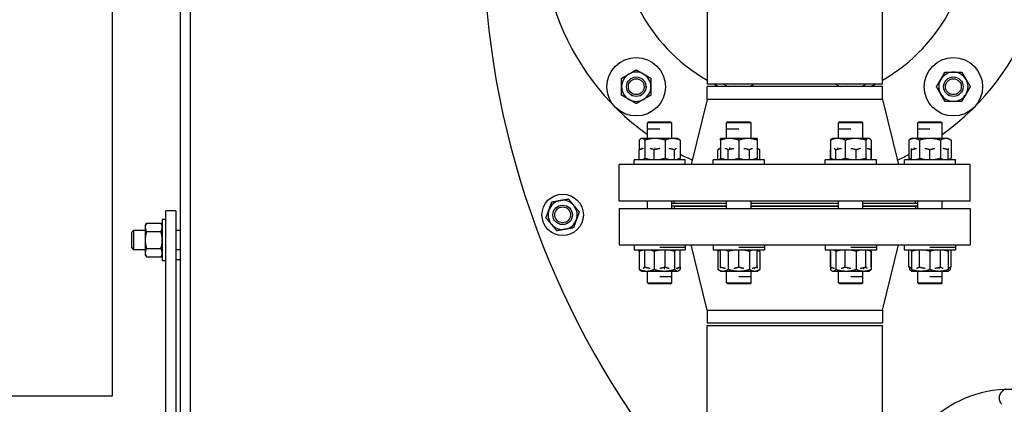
# Model space of a CAD drawing. Header units: inches. Extents: x 24 to 1128, y -58 to 748.
# Tile 83 of 256: x 170 to 195, y 224 to 234. Entities that reach past the tile are written whole.
import ezdxf

# ---------------------------------------------------------------- set-up
doc = ezdxf.new("R2010")
doc.units = ezdxf.units.IN
doc.header["$LTSCALE"] = 32
doc.header["$MEASUREMENT"] = 0
doc.layers.add('Visible (ANSI)', color=7, linetype='Continuous', lineweight=30)

msp = doc.modelspace()

# ---------------------------------------------------------------- linework, layer by layer
at = {"layer": 'Visible (ANSI)'}
for p, q in [((174.09967, 211.93367), (174.09967, 266.29617)), ((174.34967, 266.29617), (174.34967, 211.93367)), ((172.34967, 238.51492), (172.34967, 224.54617)), ((187.59967, 236.54617), (187.59967, 232.54617)), ((192.09967, 232.54617), (192.09967, 236.54617)), ((192.09967, 232.54617), (187.59967, 232.54617)), ((192.09967, 232.48367), (187.59967, 232.48367)), ((187.59967, 232.157), (187.59967, 232.48367)), ((192.09967, 232.157), (192.09967, 232.48367)), ((187.59967, 232.157), (187.19467, 230.48367)), ((192.09967, 232.157), (187.59967, 232.157)), ((192.09967, 232.157), (192.50467, 230.48367)), ((186.10392, 231.58367), (186.07262, 231.55237)), ((186.69762, 231.55237), (186.07262, 231.55237)), ((186.07262, 231.38966), (186.07262, 231.55237)), ((186.10392, 231.58367), (186.66632, 231.58367)), ((186.66632, 231.58367), (186.69762, 231.55237)), ((186.69762, 231.15267), (186.69762, 231.55237)), ((188.13341, 231.58367), (188.10211, 231.55237)), ((188.72711, 231.55237), (188.10211, 231.55237)), ((188.10211, 231.38966), (188.10211, 231.55237)), ((188.13341, 231.58367), (188.69581, 231.58367)), ((188.69581, 231.58367), (188.72711, 231.55237)), ((188.72711, 231.15267), (188.72711, 231.55237)), ((191.00353, 231.58367), (190.97223, 231.55237)), ((191.59723, 231.55237), (190.97223, 231.55237)), ((190.97223, 231.38966), (190.97223, 231.55237)), ((191.00353, 231.58367), (191.56593, 231.58367)), ((191.56593, 231.58367), (191.59723, 231.55237)), ((191.59723, 231.15267), (191.59723, 231.55237)), ((193.03302, 231.58367), (193.00172, 231.55237)), ((193.62672, 231.55237), (193.00172, 231.55237)), ((193.00172, 231.38966), (193.00172, 231.55237)), ((193.03302, 231.58367), (193.59542, 231.58367)), ((193.59542, 231.58367), (193.62672, 231.55237)), ((193.62672, 231.15267), (193.62672, 231.55237)), ((186.07262, 231.38966), (186.07233, 231.38937)), ((186.38498, 231.38937), (186.07233, 231.38937)), ((186.07233, 231.15267), (186.07233, 231.38937)), ((188.10211, 231.38966), (188.10181, 231.38937)), ((188.41446, 231.38937), (188.10181, 231.38937)), ((188.10181, 231.15267), (188.10181, 231.38937)), ((190.97223, 231.38966), (190.97194, 231.38937)), ((191.28459, 231.38937), (190.97194, 231.38937)), ((190.97194, 231.15267), (190.97194, 231.38937)), ((193.00172, 231.38966), (193.00142, 231.38937)), ((193.31407, 231.38937), (193.00142, 231.38937)), ((193.00142, 231.15267), (193.00142, 231.38937)), ((185.8623, 231.1108), (185.8623, 230.86063)), ((185.91637, 231.15267), (185.89984, 231.14312)), ((185.93235, 231.15267), (185.91637, 231.15267)), ((186.2638, 231.15267), (185.93235, 231.15267)), ((186.00239, 231.1108), (186.00239, 230.64754)), ((186.71658, 231.15267), (186.2638, 231.15267)), ((186.52521, 231.1108), (186.52521, 230.64754)), ((186.85387, 231.15267), (186.71658, 231.15267)), ((186.85387, 231.15267), (186.87041, 231.14312)), ((186.90795, 231.1108), (186.90795, 230.64754)), ((188.18023, 231.15267), (187.94586, 231.15267)), ((187.94586, 231.1108), (187.94586, 230.64754)), ((188.64898, 231.15267), (188.18023, 231.15267)), ((188.41461, 231.1108), (188.41461, 230.64754)), ((188.88336, 231.15267), (188.64898, 231.15267)), ((188.88336, 231.1108), (188.88336, 230.64754)), ((190.76191, 231.1108), (190.76191, 230.64754)), ((190.81598, 231.15267), (190.79945, 231.14312)), ((190.95328, 231.15267), (190.81598, 231.15267)), ((191.40606, 231.15267), (190.95328, 231.15267)), ((191.14464, 231.1108), (191.14464, 230.64754)), ((191.73751, 231.15267), (191.40606, 231.15267)), ((191.66747, 231.1108), (191.66747, 230.64754)), ((191.75348, 231.15267), (191.73751, 231.15267)), ((191.75348, 231.15267), (191.77002, 231.14312)), ((191.80756, 231.1108), (191.80756, 230.64754)), ((192.84547, 231.15267), (192.77295, 231.1108)), ((192.77295, 231.1108), (192.77295, 230.64754)), ((192.90827, 231.15267), (192.84547, 231.15267)), ((193.31422, 231.15267), (192.90827, 231.15267)), ((193.04359, 231.1108), (193.04359, 230.64754)), ((193.72017, 231.15267), (193.31422, 231.15267)), ((193.58485, 231.1108), (193.58485, 230.64754)), ((193.78297, 231.15267), (193.72017, 231.15267)), ((193.78297, 231.15267), (193.85549, 231.1108)), ((193.85549, 231.1108), (193.85549, 230.64754)), ((185.86201, 230.60567), (185.86201, 230.8603)), ((185.89984, 230.89279), (185.89954, 230.89262)), ((185.93656, 230.90217), (185.92809, 230.90217)), ((186.24474, 230.60567), (186.24474, 230.8603)), ((186.2717, 230.90217), (186.25535, 230.90217)), ((186.76756, 230.60567), (186.76756, 230.8603)), ((187.94556, 230.90217), (187.87305, 230.8603)), ((187.87305, 230.60567), (187.87305, 230.8603)), ((187.94586, 230.90217), (187.94556, 230.90217)), ((188.14368, 230.60567), (188.14368, 230.8603)), ((188.1902, 230.90217), (188.16982, 230.90217)), ((188.68495, 230.60567), (188.68495, 230.8603)), ((188.88336, 230.902), (188.95558, 230.8603)), ((188.95558, 230.60567), (188.95558, 230.8603)), ((190.76162, 230.60567), (190.76162, 230.8603)), ((190.90171, 230.60567), (190.90171, 230.8603)), ((190.96302, 230.90217), (190.94324, 230.90217)), ((191.42453, 230.60567), (191.42453, 230.8603)), ((191.80726, 230.60567), (191.80726, 230.8603)), ((192.84517, 230.60567), (192.84517, 230.8603)), ((192.91594, 230.90217), (192.90046, 230.90217)), ((193.31392, 230.60567), (193.31392, 230.8603)), ((193.78267, 230.60567), (193.78267, 230.8603)), ((187.04137, 230.60567), (185.72887, 230.60567)), ((185.72887, 230.48367), (185.72887, 230.60567)), ((186.87011, 230.61505), (186.87041, 230.61522)), ((186.90765, 230.60567), (186.90765, 230.64721)), ((187.04137, 230.48367), (187.04137, 230.60567)), ((189.07086, 230.60567), (187.75836, 230.60567)), ((187.75836, 230.48367), (187.75836, 230.60567)), ((189.07086, 230.48367), (189.07086, 230.60567)), ((191.94098, 230.60567), (190.62848, 230.60567)), ((190.62848, 230.48367), (190.62848, 230.60567)), ((191.94098, 230.48367), (191.94098, 230.60567)), ((193.97047, 230.60567), (192.65797, 230.60567)), ((192.65797, 230.48367), (192.65797, 230.60567)), ((192.84517, 230.60584), (192.77295, 230.64754)), ((192.7911, 230.60567), (192.7911, 230.63706)), ((193.78297, 230.60567), (193.85549, 230.64754)), ((193.83675, 230.60567), (193.83675, 230.63672)), ((193.97047, 230.48367), (193.97047, 230.60567)), ((194.34967, 230.48367), (185.34967, 230.48367)), ((185.34967, 229.54367), (185.34967, 230.48367)), ((194.34967, 229.54367), (194.34967, 230.48367)), ((194.34967, 229.54367), (185.34967, 229.54367)), ((186.07233, 229.36067), (186.07233, 229.54367)), ((186.69762, 229.36067), (186.69762, 229.54367)), ((186.75467, 229.48367), (186.75467, 229.54367)), ((188.10181, 229.36067), (188.10181, 229.54367)), ((188.72711, 229.36067), (188.72711, 229.54367)), ((190.97194, 229.36067), (190.97194, 229.54367)), ((191.59723, 229.36067), (191.59723, 229.54367)), ((192.94467, 229.48367), (192.94467, 229.54367)), ((193.00142, 229.36067), (193.00142, 229.54367)), ((193.62672, 229.36067), (193.62672, 229.54367)), ((173.97467, 229.29617), (173.72467, 229.29617)), ((173.72467, 220.22492), (173.72467, 229.29617)), ((173.97467, 229.29617), (173.97467, 220.22492)), ((185.34938, 229.36067), (194.34938, 229.36067)), ((185.34938, 229.36067), (185.34938, 228.42067)), ((188.10181, 229.48367), (186.69762, 229.48367)), ((186.69762, 229.42117), (188.10181, 229.42117)), ((186.75438, 229.42067), (188.10181, 229.42067)), ((186.75438, 229.42067), (186.75438, 229.36067)), ((190.97194, 229.48367), (188.72711, 229.48367)), ((188.72711, 229.42117), (190.97194, 229.42117)), ((188.72711, 229.42067), (190.97194, 229.42067)), ((193.00142, 229.48367), (191.59723, 229.48367)), ((191.59723, 229.42117), (193.00142, 229.42117)), ((191.59723, 229.42067), (192.94438, 229.42067)), ((192.94438, 229.42067), (192.94438, 229.36067)), ((194.34938, 229.36067), (194.34938, 228.42067)), ((173.63087, 229.07742), (173.63087, 228.01492)), ((173.72467, 229.07742), (173.63087, 229.07742)), ((172.84967, 228.74898), (172.89544, 228.79617)), ((172.84967, 228.34336), (172.84967, 228.74898)), ((172.89544, 228.79617), (172.89544, 228.29617)), ((173.19287, 228.79617), (172.89544, 228.79617)), ((173.19287, 228.92117), (173.22637, 228.97918)), ((173.19287, 228.92117), (173.19287, 228.87093)), ((173.19287, 228.87093), (173.19287, 228.54617)), ((173.22637, 228.97918), (173.59738, 228.97918)), ((173.22637, 228.76268), (173.59738, 228.76268)), ((173.63087, 228.92117), (173.59738, 228.97918)), ((174.09967, 228.79617), (173.97467, 228.79617)), ((173.19287, 228.54617), (173.19287, 228.22141)), ((172.84967, 228.34336), (172.89544, 228.29617)), ((173.19287, 228.29617), (172.89544, 228.29617)), ((173.22637, 228.32966), (173.59738, 228.32966)), ((174.09967, 228.29617), (173.97467, 228.29617)), ((185.34938, 228.42067), (194.34938, 228.42067)), ((185.72858, 228.42067), (185.72858, 228.29867)), ((185.72858, 228.29867), (187.04108, 228.29867)), ((185.86201, 228.2568), (185.86201, 227.79354)), ((185.8623, 228.25713), (185.8623, 228.29867)), ((185.89984, 228.28929), (185.89954, 228.28912)), ((186.00239, 227.85654), (186.00239, 228.29867)), ((186.24474, 228.2568), (186.24474, 227.79354)), ((186.38498, 228.36167), (187.04137, 228.36167)), ((186.52521, 227.85654), (186.52521, 228.29867)), ((186.76756, 228.2568), (186.76756, 227.79354)), ((186.90795, 227.85654), (186.90795, 228.29867)), ((187.04108, 228.36167), (187.04108, 228.29867)), ((187.04137, 228.42067), (187.04137, 228.36167)), ((187.59938, 226.74734), (187.19438, 228.42067)), ((187.75806, 228.42067), (187.75806, 228.29867)), ((187.75806, 228.29867), (189.07056, 228.29867)), ((187.94556, 228.29867), (187.87305, 228.2568)), ((187.87305, 228.2568), (187.87305, 227.79354)), ((187.94586, 227.85654), (187.94586, 228.29867)), ((188.14368, 228.2568), (188.14368, 227.79354)), ((188.41461, 228.36167), (189.07086, 228.36167)), ((188.41461, 227.85654), (188.41461, 228.29867)), ((188.68495, 228.2568), (188.68495, 227.79354)), ((188.88336, 227.85654), (188.88336, 228.29867)), ((188.88336, 228.2985), (188.95558, 228.2568)), ((188.95558, 228.2568), (188.95558, 227.79354)), ((189.07056, 228.36167), (189.07056, 228.29867)), ((189.07086, 228.42067), (189.07086, 228.36167)), ((190.62819, 228.42067), (190.62819, 228.29867)), ((190.62819, 228.29867), (191.94069, 228.29867)), ((190.76162, 228.2568), (190.76162, 227.79354)), ((190.76191, 227.85654), (190.76191, 228.29867)), ((190.90171, 228.2568), (190.90171, 227.79354)), ((191.14464, 227.85654), (191.14464, 228.29867)), ((191.28459, 228.36167), (191.94098, 228.36167)), ((191.42453, 228.2568), (191.42453, 227.79354)), ((191.66747, 227.85654), (191.66747, 228.29867)), ((191.80726, 228.2568), (191.80726, 227.79354)), ((191.80756, 227.85654), (191.80756, 228.29867)), ((191.94069, 228.36167), (191.94069, 228.29867)), ((191.94098, 228.42067), (191.94098, 228.36167)), ((192.09938, 226.74734), (192.50438, 228.42067)), ((192.65767, 228.42067), (192.65767, 228.29867)), ((192.65767, 228.29867), (193.97017, 228.29867)), ((192.77295, 227.85654), (192.77295, 228.29867)), ((192.84517, 228.2568), (192.84517, 227.79354)), ((193.04359, 227.85654), (193.04359, 228.29867)), ((193.31392, 228.2568), (193.31392, 227.79354)), ((193.31407, 228.36167), (193.97047, 228.36167)), ((193.58485, 227.85654), (193.58485, 228.29867)), ((193.78267, 228.2568), (193.78267, 227.79354)), ((193.85549, 227.85654), (193.85549, 228.29867)), ((193.97017, 228.36167), (193.97017, 228.29867)), ((193.97047, 228.42067), (193.97047, 228.36167)), ((173.19287, 228.22141), (173.19287, 228.17117)), ((173.19287, 228.17117), (173.22637, 228.11316)), ((173.22637, 228.11316), (173.59738, 228.11316)), ((173.63087, 228.17117), (173.59738, 228.11316)), ((173.72467, 228.01492), (173.63087, 228.01492)), ((173.97467, 228.04617), (174.09967, 228.04617)), ((185.91608, 227.75167), (185.89954, 227.76122)), ((185.91608, 227.75167), (186.05337, 227.75167)), ((186.05337, 227.75167), (186.50615, 227.75167)), ((186.07233, 227.45197), (186.07233, 227.75167)), ((186.49825, 227.81467), (186.5146, 227.81467)), ((186.50615, 227.75167), (186.83761, 227.75167)), ((186.69762, 227.61497), (186.69762, 227.75167)), ((186.83339, 227.81467), (186.84186, 227.81467)), ((186.83761, 227.75167), (186.85358, 227.75167)), ((186.85358, 227.75167), (186.87011, 227.76122)), ((186.87011, 227.82405), (186.87041, 227.82422)), ((186.90765, 227.85621), (186.90765, 227.79354)), ((187.94556, 227.75167), (187.87305, 227.79354)), ((187.94556, 227.75167), (188.00836, 227.75167)), ((188.00836, 227.75167), (188.41431, 227.75167)), ((188.10181, 227.45197), (188.10181, 227.75167)), ((188.41431, 227.75167), (188.82026, 227.75167)), ((188.72711, 227.61497), (188.72711, 227.75167)), ((188.8126, 227.81467), (188.82808, 227.81467)), ((188.82026, 227.75167), (188.88306, 227.75167)), ((188.88306, 227.75167), (188.95558, 227.79354)), ((190.81569, 227.75167), (190.79915, 227.76122)), ((190.81569, 227.75167), (190.83166, 227.75167)), ((190.83166, 227.75167), (191.16312, 227.75167)), ((190.97194, 227.45197), (190.97194, 227.75167)), ((191.16312, 227.75167), (191.6159, 227.75167)), ((191.59723, 227.61497), (191.59723, 227.75167)), ((191.60615, 227.81467), (191.62594, 227.81467)), ((191.6159, 227.75167), (191.75319, 227.75167)), ((191.75319, 227.75167), (191.76972, 227.76122)), ((192.84517, 227.81484), (192.77295, 227.85654)), ((192.7911, 227.84606), (192.7911, 227.79354)), ((192.84517, 227.75167), (192.82864, 227.76122)), ((192.84517, 227.75167), (193.07955, 227.75167)), ((193.00142, 227.45197), (193.00142, 227.75167)), ((193.07955, 227.75167), (193.5483, 227.75167)), ((193.53833, 227.81467), (193.55871, 227.81467)), ((193.5483, 227.75167), (193.78267, 227.75167)), ((193.62672, 227.61497), (193.62672, 227.75167)), ((193.78267, 227.81467), (193.78297, 227.81467)), ((193.78267, 227.75167), (193.79921, 227.76122)), ((193.78297, 227.81467), (193.85549, 227.85654)), ((193.83675, 227.84572), (193.83675, 227.79354)), ((186.38498, 227.61497), (186.69762, 227.61497)), ((186.69733, 227.61467), (186.69762, 227.61497)), ((186.69733, 227.45197), (186.69733, 227.61467)), ((188.41446, 227.61497), (188.72711, 227.61497)), ((188.72681, 227.61467), (188.72711, 227.61497)), ((188.72681, 227.45197), (188.72681, 227.61467)), ((191.28459, 227.61497), (191.59723, 227.61497)), ((191.59694, 227.61467), (191.59723, 227.61497)), ((191.59694, 227.45197), (191.59694, 227.61467)), ((193.31407, 227.61497), (193.62672, 227.61497)), ((193.62642, 227.61467), (193.62672, 227.61497)), ((193.62642, 227.45197), (193.62642, 227.61467)), ((186.07233, 227.45197), (186.69733, 227.45197)), ((186.10363, 227.42067), (186.07233, 227.45197)), ((186.66603, 227.42067), (186.10363, 227.42067)), ((186.66603, 227.42067), (186.69733, 227.45197)), ((188.10181, 227.45197), (188.72681, 227.45197)), ((188.13311, 227.42067), (188.10181, 227.45197)), ((188.69551, 227.42067), (188.13311, 227.42067)), ((188.69551, 227.42067), (188.72681, 227.45197)), ((190.97194, 227.45197), (191.59694, 227.45197)), ((191.00324, 227.42067), (190.97194, 227.45197)), ((191.56564, 227.42067), (191.00324, 227.42067)), ((191.56564, 227.42067), (191.59694, 227.45197)), ((193.00142, 227.45197), (193.62642, 227.45197)), ((193.03272, 227.42067), (193.00142, 227.45197)), ((193.59512, 227.42067), (193.03272, 227.42067)), ((193.59512, 227.42067), (193.62642, 227.45197)), ((187.59938, 226.74734), (192.09938, 226.74734)), ((187.59938, 226.74734), (187.59938, 226.42067)), ((192.09938, 226.74734), (192.09938, 226.42067)), ((187.59938, 226.42067), (192.09938, 226.42067)), ((187.59938, 226.35817), (192.09938, 226.35817)), ((187.59938, 204.42117), (187.59938, 226.35817)), ((192.09938, 221.181), (192.09938, 226.35817)), ((172.34967, 224.54617), (154.96541, 224.54617))]:
    msp.add_line(p, q, dxfattribs=at)
for centre, radius in [((185.78381, 232.48031), 0.75), ((193.91554, 232.48031), 0.75), ((185.78381, 232.48031), 0.25014), ((185.78381, 232.48031), 0.25), ((185.78381, 232.48031), 0.20281), ((193.91554, 232.48031), 0.25014), ((193.91554, 232.48031), 0.25), ((193.91554, 232.48031), 0.20281), ((183.89628, 229.19274), 0.53125), ((183.89628, 229.19274), 0.25014), ((183.89628, 229.19274), 0.25), ((183.89628, 229.19274), 0.20281)]:
    msp.add_circle(centre, radius, dxfattribs=at)
for centre, radius, start, end in [((204.09967, 236.54617), 22.25, 3.136973, 222.13328), ((189.84967, 236.54617), 6.5, 95.918499, 234.469956), ((189.84967, 236.54617), 6.5, 305.526846, 84.081501), ((189.84967, 236.54617), 4.5, 108.363804, 240), ((189.84967, 236.54617), 4.5, 300, 71.636196), ((185.78381, 232.48031), 0.375, 120, 180), ((185.78381, 232.48031), 0.375, 60, 120), ((185.78381, 232.48031), 0.375, 0, 60), ((193.91554, 232.48031), 0.375, 90, 150), ((193.91554, 232.48031), 0.375, 30, 90), ((189.84967, 236.54617), 4.5, 242.733956, 244.525631), ((188.41461, 233.08162), 0.65625, 234.679073, 245.666787), ((188.41461, 233.08162), 0.65625, 294.333213, 305.320927), ((191.28473, 233.08162), 0.65625, 234.679073, 245.666787), ((191.28473, 233.08162), 0.65625, 294.333213, 305.320927), ((189.84967, 236.54617), 4.5, 295.474369, 297.266044), ((193.91554, 232.48031), 0.375, 150, 210), ((193.91554, 232.48031), 0.375, 330, 30), ((185.78381, 232.48031), 0.375, 180, 240), ((185.78381, 232.48031), 0.375, 300, 0), ((193.91554, 232.48031), 0.375, 210, 270), ((193.91554, 232.48031), 0.375, 270, 330), ((185.78381, 232.48031), 0.375, 240, 300), ((189.84967, 236.54617), 6.5, 243.091104, 246.16467), ((189.84967, 236.54617), 6.5, 293.83533, 296.726731), ((183.89628, 229.19274), 0.375, 100, 160), ((183.89628, 229.19274), 0.375, 40, 100), ((183.89628, 229.19274), 0.375, 160, 220), ((183.89628, 229.19274), 0.375, 340, 40), ((183.89628, 229.19274), 0.375, 280, 340), ((183.89628, 229.19274), 0.375, 220, 280), ((195.34717, 221.80867), 2.90625, 92.481484, 185.606017), ((195.34717, 221.80867), 2.90625, 87.518516, 92.481484)]:
    msp.add_arc(centre, radius, start, end, dxfattribs=at)
for points, weights in [([(185.40881, 232.69681), (185.50929, 232.75482), (185.59631, 232.80507)], [1, 1.0379548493, 1]), ([(185.59631, 232.80507), (185.68333, 232.85531), (185.78381, 232.91332)], [1, 1.0379548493, 1]), ([(185.78381, 232.91332), (185.88429, 232.85531), (185.97131, 232.80507)], [1, 1.0379548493, 1]), ([(185.97131, 232.80507), (186.05833, 232.75482), (186.15881, 232.69681)], [1, 1.0379548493, 1]), ([(193.59078, 232.66781), (193.64102, 232.75482), (193.69903, 232.85531)], [1, 1.0379548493, 1]), ([(193.69903, 232.85531), (193.81505, 232.85531), (193.91554, 232.85531)], [1, 1.0379548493, 1]), ([(193.91554, 232.85531), (194.01602, 232.85531), (194.13204, 232.85531)], [1, 1.0379548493, 1]), ([(194.13204, 232.85531), (194.19005, 232.75482), (194.2403, 232.66781)], [1, 1.0379548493, 1]), ([(185.40881, 232.48031), (185.40881, 232.58079), (185.40881, 232.69681)], [1, 1.0379548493, 1]), ([(186.15881, 232.69681), (186.15881, 232.58079), (186.15881, 232.48031)], [1, 1.0379548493, 1]), ([(193.48252, 232.48031), (193.54054, 232.58079), (193.59078, 232.66781)], [1, 1.0379548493, 1]), ([(194.2403, 232.66781), (194.29054, 232.58079), (194.34855, 232.48031)], [1, 1.0379548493, 1]), ([(185.40881, 232.2638), (185.40881, 232.37982), (185.40881, 232.48031)], [1, 1.0379548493, 1]), ([(186.15881, 232.48031), (186.15881, 232.37982), (186.15881, 232.2638)], [1, 1.0379548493, 1]), ([(193.59078, 232.29281), (193.54054, 232.37982), (193.48252, 232.48031)], [1, 1.0379548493, 1]), ([(193.69903, 232.10531), (193.64102, 232.20579), (193.59078, 232.29281)], [1, 1.0379548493, 1]), ([(194.2403, 232.29281), (194.19005, 232.20579), (194.13204, 232.10531)], [1, 1.0379548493, 1]), ([(194.34855, 232.48031), (194.29054, 232.37982), (194.2403, 232.29281)], [1, 1.0379548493, 1]), ([(185.59631, 232.15555), (185.50929, 232.20579), (185.40881, 232.2638)], [1, 1.0379548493, 1]), ([(185.78381, 232.04729), (185.68333, 232.10531), (185.59631, 232.15555)], [1, 1.0379548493, 1]), ([(185.97131, 232.15555), (185.88429, 232.10531), (185.78381, 232.04729)], [1, 1.0379548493, 1]), ([(186.15881, 232.2638), (186.05833, 232.20579), (185.97131, 232.15555)], [1, 1.0379548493, 1]), ([(193.91554, 232.10531), (193.81505, 232.10531), (193.69903, 232.10531)], [1, 1.0379548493, 1]), ([(194.13204, 232.10531), (194.01602, 232.10531), (193.91554, 232.10531)], [1, 1.0379548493, 1]), ([(185.93235, 231.15267), (185.89984, 231.15267), (185.8623, 231.1108)], [1, 1.0379548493, 1]), ([(186.00239, 231.1108), (185.96485, 231.15267), (185.93235, 231.15267)], [1, 1.0379548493, 1]), ([(186.2638, 231.15267), (186.14248, 231.15267), (186.00239, 231.1108)], [1, 1.0379548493, 1]), ([(186.52521, 231.1108), (186.38512, 231.15267), (186.2638, 231.15267)], [1, 1.0379548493, 1]), ([(186.71658, 231.15267), (186.62777, 231.15267), (186.52521, 231.1108)], [1, 1.0379548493, 1]), ([(186.90795, 231.1108), (186.80539, 231.15267), (186.71658, 231.15267)], [1, 1.0379548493, 1]), ([(186.87041, 231.14312), (186.88815, 231.13288), (186.90795, 231.1108)], [1.01895290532, 1.01965956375, 1]), ([(187.94586, 231.1108), (187.94586, 231.15267), (187.94586, 231.15267)], [1, 1.0379548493, 1]), ([(188.18023, 231.15267), (188.07146, 231.15267), (187.94586, 231.1108)], [1, 1.0379548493, 1]), ([(188.41461, 231.1108), (188.28901, 231.15267), (188.18023, 231.15267)], [1, 1.0379548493, 1]), ([(188.64898, 231.15267), (188.54021, 231.15267), (188.41461, 231.1108)], [1, 1.0379548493, 1]), ([(188.88336, 231.1108), (188.75776, 231.15267), (188.64898, 231.15267)], [1, 1.0379548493, 1]), ([(188.88336, 231.15267), (188.88336, 231.15267), (188.88336, 231.1108)], [1, 1.0379548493, 1]), ([(190.95328, 231.15267), (190.86446, 231.15267), (190.76191, 231.1108)], [1, 1.0379548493, 1]), ([(190.76191, 231.1108), (190.7817, 231.13288), (190.79945, 231.14312)], [1, 1.01965956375, 1.01895290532]), ([(191.14464, 231.1108), (191.04209, 231.15267), (190.95328, 231.15267)], [1, 1.0379548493, 1]), ([(191.40606, 231.15267), (191.28473, 231.15267), (191.14464, 231.1108)], [1, 1.0379548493, 1]), ([(191.66747, 231.1108), (191.52738, 231.15267), (191.40606, 231.15267)], [1, 1.0379548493, 1]), ([(191.73751, 231.15267), (191.705, 231.15267), (191.66747, 231.1108)], [1, 1.0379548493, 1]), ([(191.80756, 231.1108), (191.77002, 231.15267), (191.73751, 231.15267)], [1, 1.0379548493, 1]), ([(192.90827, 231.15267), (192.84547, 231.15267), (192.77295, 231.1108)], [1, 1.0379548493, 1]), ([(193.04359, 231.1108), (192.97107, 231.15267), (192.90827, 231.15267)], [1, 1.0379548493, 1]), ([(193.31422, 231.15267), (193.18862, 231.15267), (193.04359, 231.1108)], [1, 1.0379548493, 1]), ([(193.58485, 231.1108), (193.43982, 231.15267), (193.31422, 231.15267)], [1, 1.0379548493, 1]), ([(193.72017, 231.15267), (193.65737, 231.15267), (193.58485, 231.1108)], [1, 1.0379548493, 1]), ([(193.85549, 231.1108), (193.78297, 231.15267), (193.72017, 231.15267)], [1, 1.0379548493, 1]), ([(185.96496, 230.89271), (185.9163, 230.88247), (185.86201, 230.8603)], [1.01894667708, 1.01974130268, 1]), ([(185.86201, 230.8603), (185.8818, 230.88238), (185.89954, 230.89262)], [1, 1.01965956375, 1.01895290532]), ([(186.24474, 230.8603), (186.19061, 230.8824), (186.14208, 230.89265)], [1, 1.01968146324, 1.0189513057]), ([(186.38498, 230.89265), (186.31868, 230.8824), (186.24474, 230.8603)], [1.0189513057, 1.01968146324, 1]), ([(186.76756, 230.8603), (186.69392, 230.88231), (186.62787, 230.89256)], [1, 1.01959974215, 1.01895701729]), ([(186.80499, 230.89256), (186.78729, 230.88231), (186.76756, 230.8603)], [1.01895701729, 1.01959974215, 1]), ([(187.94586, 230.89271), (187.91144, 230.88247), (187.87305, 230.8603)], [1.01894644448, 1.01974418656, 1]), ([(188.14368, 230.8603), (188.10536, 230.88242), (188.07102, 230.89267)], [1, 1.0197018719, 1.01894976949]), ([(188.28901, 230.89267), (188.22031, 230.88242), (188.14368, 230.8603)], [1.01894976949, 1.0197018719, 1]), ([(188.68495, 230.8603), (188.60864, 230.88233), (188.54021, 230.89258)], [1, 1.01961726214, 1.01895585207]), ([(188.75731, 230.89258), (188.7231, 230.88233), (188.68495, 230.8603)], [1.01895585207, 1.01961726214, 1]), ([(188.95558, 230.8603), (188.91751, 230.88228), (188.88336, 230.89253)], [1, 1.01957496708, 1.01895860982]), ([(190.76191, 230.86063), (190.76176, 230.86047), (190.76162, 230.8603)], [1.00028674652, 1.00014391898, 1]), ([(190.90171, 230.8603), (190.88186, 230.88244), (190.86406, 230.89268)], [1, 1.01971939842, 1.01894841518]), ([(191.0422, 230.89268), (190.97579, 230.88244), (190.90171, 230.8603)], [1.01894841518, 1.01971939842, 1]), ([(191.42453, 230.8603), (191.35075, 230.88235), (191.28459, 230.8926)], [1, 1.01963766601, 1.01895445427]), ([(191.52697, 230.8926), (191.47854, 230.88235), (191.42453, 230.8603)], [1.01895445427, 1.01963766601, 1]), ([(191.80726, 230.8603), (191.75341, 230.88229), (191.70511, 230.89254)], [1, 1.01957784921, 1.01895842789]), ([(191.76987, 230.89254), (191.78755, 230.88229), (191.80726, 230.8603)], [1.01895842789, 1.01957784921, 1]), ([(192.84517, 230.8603), (192.84517, 230.88246), (192.84517, 230.8927)], [1, 1.01973284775, 1.01894735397]), ([(192.97122, 230.8927), (192.91164, 230.88246), (192.84517, 230.8603)], [1.01894735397, 1.01973284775, 1]), ([(193.31392, 230.8603), (193.2477, 230.88238), (193.18832, 230.89262)], [1, 1.01965956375, 1.01895290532]), ([(193.43953, 230.89262), (193.38015, 230.88238), (193.31392, 230.8603)], [1.01895290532, 1.01965956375, 1]), ([(193.78267, 230.8603), (193.71669, 230.8823), (193.65752, 230.89255)], [1, 1.01958629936, 1.01895788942]), ([(193.78267, 230.89255), (193.78267, 230.8823), (193.78267, 230.8603)], [1.01895788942, 1.01958629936, 1]), ([(185.96496, 230.61528), (185.98266, 230.62553), (186.00239, 230.64754)], [1.01895701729, 1.01959974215, 1]), ([(186.00239, 230.64754), (186.07603, 230.62553), (186.14208, 230.61528)], [1, 1.01959974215, 1.01895701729]), ([(186.38498, 230.61519), (186.45127, 230.62544), (186.52521, 230.64754)], [1.0189513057, 1.01968146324, 1]), ([(186.52521, 230.64754), (186.57935, 230.62544), (186.62787, 230.61519)], [1, 1.01968146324, 1.0189513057]), ([(186.80499, 230.61513), (186.85365, 230.62537), (186.90795, 230.64754)], [1.01894667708, 1.01974130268, 1]), ([(186.90795, 230.64754), (186.88815, 230.62546), (186.87041, 230.61522)], [1, 1.01965956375, 1.01895290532]), ([(187.94586, 230.64754), (188.01184, 230.62554), (188.07102, 230.61529)], [1, 1.01958629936, 1.01895788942]), ([(187.94586, 230.61529), (187.94586, 230.62554), (187.94586, 230.64754)], [1.01895788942, 1.01958629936, 1]), ([(188.28901, 230.61522), (188.34838, 230.62546), (188.41461, 230.64754)], [1.01895290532, 1.01965956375, 1]), ([(188.41461, 230.64754), (188.48083, 230.62546), (188.54021, 230.61522)], [1, 1.01965956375, 1.01895290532]), ([(188.75731, 230.61514), (188.81689, 230.62538), (188.88336, 230.64754)], [1.01894735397, 1.01973284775, 1]), ([(188.88336, 230.64754), (188.88336, 230.62538), (188.88336, 230.61514)], [1, 1.01973284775, 1.01894735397]), ([(190.76191, 230.64754), (190.81576, 230.62555), (190.86406, 230.6153)], [1, 1.01957784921, 1.01895842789]), ([(190.7993, 230.6153), (190.78162, 230.62555), (190.76191, 230.64754)], [1.01895842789, 1.01957784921, 1]), ([(191.0422, 230.61524), (191.09063, 230.62549), (191.14464, 230.64754)], [1.01895445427, 1.01963766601, 1]), ([(191.14464, 230.64754), (191.21843, 230.62549), (191.28459, 230.61524)], [1, 1.01963766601, 1.01895445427]), ([(191.52697, 230.61515), (191.59338, 230.6254), (191.66747, 230.64754)], [1.01894841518, 1.01971939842, 1]), ([(191.66747, 230.64754), (191.68732, 230.6254), (191.70511, 230.61515)], [1, 1.01971939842, 1.01894841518]), ([(191.80726, 230.64721), (191.80741, 230.64737), (191.80756, 230.64754)], [1.00028674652, 1.00014391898, 1]), ([(192.77295, 230.64754), (192.81103, 230.62555), (192.84517, 230.6153)], [1, 1.01957496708, 1.01895860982]), ([(192.97122, 230.61526), (193.00543, 230.62551), (193.04359, 230.64754)], [1.01895585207, 1.01961726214, 1]), ([(193.04359, 230.64754), (193.1199, 230.62551), (193.18832, 230.61526)], [1, 1.01961726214, 1.01895585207]), ([(193.43953, 230.61517), (193.50822, 230.62541), (193.58485, 230.64754)], [1.01894976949, 1.0197018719, 1]), ([(193.58485, 230.64754), (193.62317, 230.62541), (193.65752, 230.61517)], [1, 1.0197018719, 1.01894976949]), ([(193.78267, 230.61513), (193.81709, 230.62537), (193.85549, 230.64754)], [1.01894644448, 1.01974418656, 1]), ([(183.5439, 229.32099), (183.57826, 229.41542), (183.61795, 229.52444)], [1, 1.0379548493, 1]), ([(183.61795, 229.52444), (183.73221, 229.54459), (183.83116, 229.56204)], [1, 1.0379548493, 1]), ([(183.83116, 229.56204), (183.93012, 229.57949), (184.04438, 229.59964)], [1, 1.0379548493, 1]), ([(184.04438, 229.59964), (184.11896, 229.51075), (184.18355, 229.43378)], [1, 1.0379548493, 1]), ([(183.46985, 229.11754), (183.50953, 229.22657), (183.5439, 229.32099)], [1, 1.0379548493, 1]), ([(184.18355, 229.43378), (184.24813, 229.35681), (184.32271, 229.26793)], [1, 1.0379548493, 1]), ([(184.32271, 229.26793), (184.28303, 229.1589), (184.24866, 229.06448)], [1, 1.0379548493, 1]), ([(183.60901, 228.95169), (183.54443, 229.02866), (183.46985, 229.11754)], [1, 1.0379548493, 1]), ([(184.24866, 229.06448), (184.2143, 228.97006), (184.17462, 228.86103)], [1, 1.0379548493, 1]), ([(173.22637, 228.97918), (173.19287, 228.92117), (173.19287, 228.87093)], [1, 1.0379548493, 1]), ([(173.19287, 228.87093), (173.19287, 228.82069), (173.22637, 228.76268)], [1, 1.0379548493, 1]), ([(173.22637, 228.76268), (173.19287, 228.64665), (173.19287, 228.54617)], [1, 1.0379548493, 1]), ([(173.63087, 228.87093), (173.63087, 228.92117), (173.59738, 228.97918)], [1, 1.0379548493, 1]), ([(173.59738, 228.76268), (173.63087, 228.82069), (173.63087, 228.87093)], [1, 1.0379548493, 1]), ([(173.63087, 228.54617), (173.63087, 228.64665), (173.59738, 228.76268)], [1, 1.0379548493, 1]), ([(183.74818, 228.78584), (183.6736, 228.87472), (183.60901, 228.95169)], [1, 1.0379548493, 1]), ([(183.9614, 228.82343), (183.86244, 228.80599), (183.74818, 228.78584)], [1, 1.0379548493, 1]), ([(184.17462, 228.86103), (184.06035, 228.84088), (183.9614, 228.82343)], [1, 1.0379548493, 1]), ([(173.19287, 228.54617), (173.19287, 228.44569), (173.22637, 228.32966)], [1, 1.0379548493, 1]), ([(173.59738, 228.32966), (173.63087, 228.44569), (173.63087, 228.54617)], [1, 1.0379548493, 1]), ([(173.22637, 228.32966), (173.19287, 228.27165), (173.19287, 228.22141)], [1, 1.0379548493, 1]), ([(173.63087, 228.22141), (173.63087, 228.27165), (173.59738, 228.32966)], [1, 1.0379548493, 1]), ([(185.96496, 228.28921), (185.9163, 228.27897), (185.86201, 228.2568)], [1.01894667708, 1.01974130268, 1]), ([(185.86201, 228.2568), (185.8818, 228.27888), (185.89954, 228.28912)], [1, 1.01965956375, 1.01895290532]), ([(186.24474, 228.2568), (186.19061, 228.2789), (186.14208, 228.28915)], [1, 1.01968146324, 1.0189513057]), ([(186.38498, 228.28915), (186.31868, 228.2789), (186.24474, 228.2568)], [1.0189513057, 1.01968146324, 1]), ([(186.76756, 228.2568), (186.69392, 228.27881), (186.62787, 228.28906)], [1, 1.01959974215, 1.01895701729]), ([(186.80499, 228.28906), (186.78729, 228.27881), (186.76756, 228.2568)], [1.01895701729, 1.01959974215, 1]), ([(187.94586, 228.28921), (187.91144, 228.27897), (187.87305, 228.2568)], [1.01894644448, 1.01974418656, 1]), ([(188.14368, 228.2568), (188.10536, 228.27892), (188.07102, 228.28917)], [1, 1.0197018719, 1.01894976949]), ([(188.28901, 228.28917), (188.22031, 228.27892), (188.14368, 228.2568)], [1.01894976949, 1.0197018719, 1]), ([(188.68495, 228.2568), (188.60864, 228.27883), (188.54021, 228.28908)], [1, 1.01961726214, 1.01895585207]), ([(188.75731, 228.28908), (188.7231, 228.27883), (188.68495, 228.2568)], [1.01895585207, 1.01961726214, 1]), ([(188.95558, 228.2568), (188.91751, 228.27878), (188.88336, 228.28903)], [1, 1.01957496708, 1.01895860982]), ([(190.76191, 228.25713), (190.76176, 228.25697), (190.76162, 228.2568)], [1.00028674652, 1.00014391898, 1]), ([(190.90171, 228.2568), (190.88186, 228.27894), (190.86406, 228.28918)], [1, 1.01971939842, 1.01894841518]), ([(191.0422, 228.28918), (190.97579, 228.27894), (190.90171, 228.2568)], [1.01894841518, 1.01971939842, 1]), ([(191.42453, 228.2568), (191.35075, 228.27885), (191.28459, 228.2891)], [1, 1.01963766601, 1.01895445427]), ([(191.52697, 228.2891), (191.47854, 228.27885), (191.42453, 228.2568)], [1.01895445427, 1.01963766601, 1]), ([(191.80726, 228.2568), (191.75341, 228.27879), (191.70511, 228.28904)], [1, 1.01957784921, 1.01895842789]), ([(191.76987, 228.28904), (191.78755, 228.27879), (191.80726, 228.2568)], [1.01895842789, 1.01957784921, 1]), ([(192.97122, 228.2892), (192.91164, 228.27896), (192.84517, 228.2568)], [1.01894735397, 1.01973284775, 1]), ([(192.84517, 228.2568), (192.84517, 228.27896), (192.84517, 228.2892)], [1, 1.01973284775, 1.01894735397]), ([(193.31392, 228.2568), (193.2477, 228.27888), (193.18832, 228.28912)], [1, 1.01965956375, 1.01895290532]), ([(193.43953, 228.28912), (193.38015, 228.27888), (193.31392, 228.2568)], [1.01895290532, 1.01965956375, 1]), ([(193.78267, 228.2568), (193.71669, 228.2788), (193.65752, 228.28905)], [1, 1.01958629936, 1.01895788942]), ([(193.78267, 228.28905), (193.78267, 228.2788), (193.78267, 228.2568)], [1.01895788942, 1.01958629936, 1]), ([(173.19287, 228.22141), (173.19287, 228.17117), (173.22637, 228.11316)], [1, 1.0379548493, 1]), ([(173.59738, 228.11316), (173.63087, 228.17117), (173.63087, 228.22141)], [1, 1.0379548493, 1]), ([(185.89954, 227.76122), (185.8818, 227.77146), (185.86201, 227.79354)], [1.01895290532, 1.01965956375, 1]), ([(185.86201, 227.79354), (185.96456, 227.75167), (186.05337, 227.75167)], [1, 1.0379548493, 1]), ([(185.96496, 227.82428), (185.98266, 227.83453), (186.00239, 227.85654)], [1.01895701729, 1.01959974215, 1]), ([(186.00239, 227.85654), (186.07603, 227.83453), (186.14208, 227.82428)], [1, 1.01959974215, 1.01895701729]), ([(186.05337, 227.75167), (186.14219, 227.75167), (186.24474, 227.79354)], [1, 1.0379548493, 1]), ([(186.24474, 227.79354), (186.38483, 227.75167), (186.50615, 227.75167)], [1, 1.0379548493, 1]), ([(186.38498, 227.82419), (186.45127, 227.83444), (186.52521, 227.85654)], [1.0189513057, 1.01968146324, 1]), ([(186.50615, 227.75167), (186.62747, 227.75167), (186.76756, 227.79354)], [1, 1.0379548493, 1]), ([(186.52521, 227.85654), (186.57935, 227.83444), (186.62787, 227.82419)], [1, 1.01968146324, 1.0189513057]), ([(186.76756, 227.79354), (186.8051, 227.75167), (186.83761, 227.75167)], [1, 1.0379548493, 1]), ([(186.80499, 227.82413), (186.85365, 227.83437), (186.90795, 227.85654)], [1.01894667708, 1.01974130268, 1]), ([(186.83761, 227.75167), (186.87011, 227.75167), (186.90765, 227.79354)], [1, 1.0379548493, 1]), ([(186.90795, 227.85654), (186.88815, 227.83446), (186.87041, 227.82422)], [1, 1.01965956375, 1.01895290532]), ([(187.87305, 227.79354), (187.94556, 227.75167), (188.00836, 227.75167)], [1, 1.0379548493, 1]), ([(187.94586, 227.82429), (187.94586, 227.83454), (187.94586, 227.85654)], [1.01895788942, 1.01958629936, 1]), ([(187.94586, 227.85654), (188.01184, 227.83454), (188.07102, 227.82429)], [1, 1.01958629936, 1.01895788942]), ([(188.00836, 227.75167), (188.07116, 227.75167), (188.14368, 227.79354)], [1, 1.0379548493, 1]), ([(188.14368, 227.79354), (188.28871, 227.75167), (188.41431, 227.75167)], [1, 1.0379548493, 1]), ([(188.28901, 227.82422), (188.34838, 227.83446), (188.41461, 227.85654)], [1.01895290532, 1.01965956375, 1]), ([(188.41431, 227.75167), (188.53991, 227.75167), (188.68495, 227.79354)], [1, 1.0379548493, 1]), ([(188.41461, 227.85654), (188.48083, 227.83446), (188.54021, 227.82422)], [1, 1.01965956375, 1.01895290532]), ([(188.68495, 227.79354), (188.75746, 227.75167), (188.82026, 227.75167)], [1, 1.0379548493, 1]), ([(188.75731, 227.82414), (188.81689, 227.83438), (188.88336, 227.85654)], [1.01894735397, 1.01973284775, 1]), ([(188.82026, 227.75167), (188.88306, 227.75167), (188.95558, 227.79354)], [1, 1.0379548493, 1]), ([(188.88336, 227.85654), (188.88336, 227.83438), (188.88336, 227.82414)], [1, 1.01973284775, 1.01894735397]), ([(190.76162, 227.79354), (190.79915, 227.75167), (190.83166, 227.75167)], [1, 1.0379548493, 1]), ([(190.7993, 227.8243), (190.78162, 227.83455), (190.76191, 227.85654)], [1.01895842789, 1.01957784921, 1]), ([(190.76191, 227.85654), (190.81576, 227.83455), (190.86406, 227.8243)], [1, 1.01957784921, 1.01895842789]), ([(190.83166, 227.75167), (190.86417, 227.75167), (190.90171, 227.79354)], [1, 1.0379548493, 1]), ([(190.90171, 227.79354), (191.0418, 227.75167), (191.16312, 227.75167)], [1, 1.0379548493, 1]), ([(191.0422, 227.82424), (191.09063, 227.83449), (191.14464, 227.85654)], [1.01895445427, 1.01963766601, 1]), ([(191.14464, 227.85654), (191.21843, 227.83449), (191.28459, 227.82424)], [1, 1.01963766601, 1.01895445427]), ([(191.16312, 227.75167), (191.28444, 227.75167), (191.42453, 227.79354)], [1, 1.0379548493, 1]), ([(191.42453, 227.79354), (191.52708, 227.75167), (191.6159, 227.75167)], [1, 1.0379548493, 1]), ([(191.52697, 227.82415), (191.59338, 227.8344), (191.66747, 227.85654)], [1.01894841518, 1.01971939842, 1]), ([(191.6159, 227.75167), (191.70471, 227.75167), (191.80726, 227.79354)], [1, 1.0379548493, 1]), ([(191.66747, 227.85654), (191.68732, 227.8344), (191.70511, 227.82415)], [1, 1.01971939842, 1.01894841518]), ([(191.80726, 227.79354), (191.78747, 227.77146), (191.76972, 227.76122)], [1, 1.01965956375, 1.01895290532]), ([(191.80726, 227.85621), (191.80741, 227.85637), (191.80756, 227.85654)], [1.00028674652, 1.00014391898, 1]), ([(192.77295, 227.85654), (192.81103, 227.83455), (192.84517, 227.8243)], [1, 1.01957496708, 1.01895860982]), ([(192.7911, 227.79354), (192.81901, 227.78214), (192.84517, 227.77397)], [1, 1.01005189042, 1.01477953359]), ([(192.82864, 227.76122), (192.81089, 227.77146), (192.7911, 227.79354)], [1.01895290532, 1.01965956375, 1]), ([(192.84517, 227.79354), (192.97078, 227.75167), (193.07955, 227.75167)], [1, 1.0379548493, 1]), ([(192.84517, 227.75167), (192.84517, 227.75167), (192.84517, 227.79354)], [1, 1.0379548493, 1]), ([(192.97122, 227.82426), (193.00543, 227.83451), (193.04359, 227.85654)], [1.01895585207, 1.01961726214, 1]), ([(193.04359, 227.85654), (193.1199, 227.83451), (193.18832, 227.82426)], [1, 1.01961726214, 1.01895585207]), ([(193.07955, 227.75167), (193.18832, 227.75167), (193.31392, 227.79354)], [1, 1.0379548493, 1]), ([(193.31392, 227.79354), (193.43953, 227.75167), (193.5483, 227.75167)], [1, 1.0379548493, 1]), ([(193.43953, 227.82417), (193.50822, 227.83441), (193.58485, 227.85654)], [1.01894976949, 1.0197018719, 1]), ([(193.5483, 227.75167), (193.65707, 227.75167), (193.78267, 227.79354)], [1, 1.0379548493, 1]), ([(193.58485, 227.85654), (193.62317, 227.83441), (193.65752, 227.82417)], [1, 1.0197018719, 1.01894976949]), ([(193.78267, 227.82413), (193.81709, 227.83437), (193.85549, 227.85654)], [1.01894644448, 1.01974418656, 1]), ([(193.78267, 227.754), (193.80789, 227.76135), (193.83675, 227.79354)], [1.01375847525, 1.02892942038, 1]), ([(193.78267, 227.79354), (193.78267, 227.75167), (193.78267, 227.75167)], [1, 1.0379548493, 1])]:
    msp.add_rational_spline(points, weights, degree=2, dxfattribs=at)
msp.add_open_spline([(195.15791, 224.33283), (195.14792, 224.34437), (195.1396, 224.35615), (195.11155, 224.40316), (195.10139, 224.43934), (195.09554, 224.50198), (195.09774, 224.53443), (195.11733, 224.60036), (195.1344, 224.63384), (195.17283, 224.67602), (195.18619, 224.68866), (195.20931, 224.70483), (195.21505, 224.70854), (195.22134, 224.71219)], degree=3, knots=[1.08845993, 1.08845993, 1.08845993, 1.08845993, 1.64749949, 1.64749949, 3.29499898, 3.29499898, 4.72115011, 4.72115011, 6.14730124, 6.14730124, 6.68180599, 6.68180599, 6.84263001, 6.84263001, 6.84263001, 6.84263001], dxfattribs=at)

doc.saveas('drawing.dxf')
